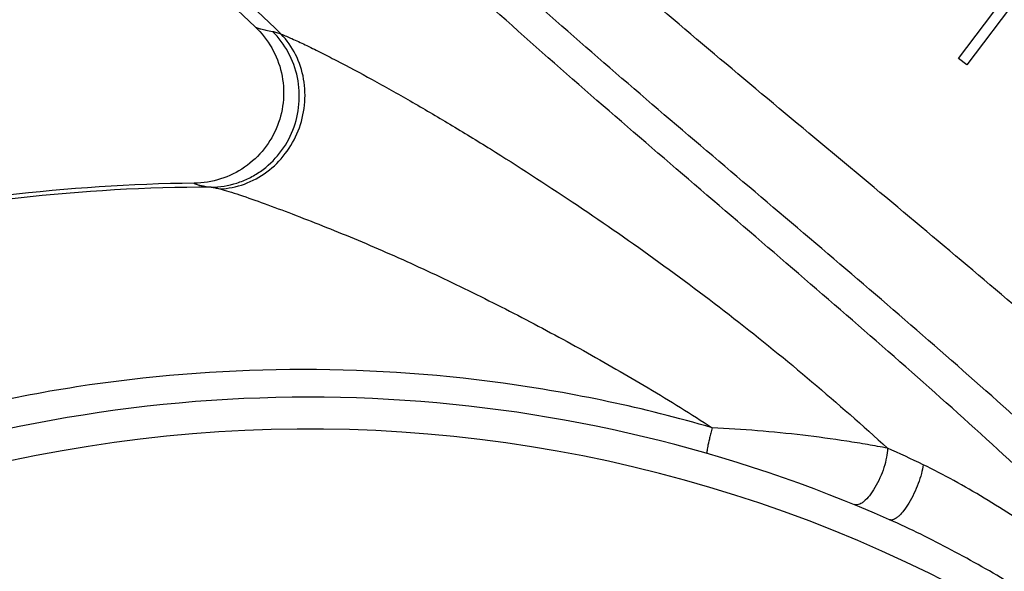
# Model space of a CAD drawing. Header units: inches. Extents: x 0 to 34, y 0 to 22.
# Tile 107 of 164: x 24.144 to 24.995, y 6.323 to 6.8. Entities that reach past the tile are written whole.
import ezdxf

# ---------------------------------------------------------------- set-up
doc = ezdxf.new("R2010")
doc.units = ezdxf.units.IN
doc.header["$LTSCALE"] = 1.87
doc.header["$MEASUREMENT"] = 0
doc.layers.get('0').update_dxf_attribs({"linetype": 'CONTINUOUS'})
doc.styles.get("Standard").update_dxf_attribs({"font": 'txt', "width": 0.8})
doc.dimstyles.new('DIMSTYLE_1', dxfattribs={"dimtxt": 0.14, "dimasz": 0.156, "dimexe": 0.125, "dimexo": 0.0625, "dimgap": 0.07, "dimtad": 0, "dimtih": 1, "dimtoh": 1, "dimlfac": 4, "dimzin": 4, "dimdsep": 46, "dimtxsty": 'Standard', "dimblk": '_FILLED', "dimblk1": '_FILLED', "dimblk2": '_FILLED', "dimcen": 0.09, "dimadec": 0, "dimazin": 0, "dimtp": 0.001, "dimtm": 0.001, "dimtfac": 1, "dimtofl": 0, "dimtmove": 0, "dimatfit": 3, "dimldrblk": '_FILLED', "dimfxl": 0, "dimtolj": 1, "dimtzin": 4, "dimarcsym": 0})

# ---------------------------------------------------------------- blocks, each defined once
blk = doc.blocks.new('_FILLED')
at = {"color": 0, "linetype": 'ByBlock'}
blk.add_solid([(0, 0), (-1, 0.2003), (-1, -0.2003)], dxfattribs=at)
blk = doc.blocks.new('*D16')
at = {"color": 2, "linetype": 'Continuous'}
for p, q in [((22.43094, 6.98425), (25.70268, 9.21015)), ((25.59933, 9.13984), (26.51153, 7.79903)), ((27.61423, 6.17822), (26.8449, 7.30903)), ((24.44583, 4.02264), (27.71758, 6.24853))]:
    blk.add_line(p, q, dxfattribs=at)
at = {"color": 2, "linetype": 'Continuous', "xscale": 0.156, "yscale": 0.156, "zscale": 0.156}
for p, rotation in [((25.59933, 9.13984), 124.2289551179), ((27.61423, 6.17822), 304.2289551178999)]:
    blk.add_blockref('_FILLED', p, dxfattribs=dict(at, rotation=rotation))
at = {"color": 2, "linetype": 'Continuous', "insert": (26.49478, 7.72903), "char_height": 0.14, "width": 0.784, "attachment_point": 2, "line_spacing_factor": 0.9}
blk.add_mtext('14.33\\P[363,9]', dxfattribs=at)

msp = doc.modelspace()

# ---------------------------------------------------------------- linework, layer by layer
at = {"color": 7, "linetype": 'Continuous'}
for p, q in [((24.95551, 6.76602), (24.99324, 6.81608)), ((25.0074, 6.82017), (24.96258, 6.76069)), ((24.96258, 6.76069), (24.95551, 6.76602))]:
    msp.add_line(p, q, dxfattribs=at)
for centre, radius, start, end in [((24.39416, 5.23223), 1.24106, 66.15493, 107.47155), ((24.39416, 5.23223), 1.21356, 338.24644, 116.50869), ((24.37645, 5.26994), 1.26958, 64.40672, 65.9387)]:
    msp.add_arc(centre, radius, start, end, dxfattribs=at)
for points, knots in [([(25.13517, 6.2862), (25.11215, 6.31028), (25.06421, 6.35832), (24.98884, 6.42913), (24.90952, 6.50015), (24.79921, 6.59596), (24.65825, 6.71583), (24.49202, 6.86269), (24.33633, 7.01573), (24.22119, 7.15191), (24.14328, 7.2663), (24.09341, 7.35381), (24.05245, 7.44386), (24.03155, 7.50585), (24.02287, 7.53706)], [0, 0, 0, 0, 0.058947, 0.120056, 0.182986, 0.247342, 0.378609, 0.51042, 0.639785, 0.764662, 0.825196, 0.884489, 0.942669, 1, 1, 1, 1]), ([(25.15882, 6.30814), (25.13585, 6.33185), (25.08806, 6.37914), (25.01303, 6.44882), (24.93419, 6.51867), (24.82471, 6.61282), (24.68498, 6.73057), (24.52029, 6.8748), (24.36606, 7.02503), (24.25188, 7.15867), (24.17451, 7.27092), (24.12492, 7.35675), (24.08408, 7.44509), (24.06315, 7.50592), (24.05442, 7.53656)], [0, 0, 0, 0, 0.059212, 0.12053, 0.183618, 0.24809, 0.37948, 0.511305, 0.640601, 0.765321, 0.825734, 0.884876, 0.942874, 1, 1, 1, 1]), ([(25.21432, 6.3593), (25.19154, 6.38218), (25.14428, 6.42776), (25.0444, 6.51833), (24.91196, 6.63053), (24.7491, 6.76519), (24.58839, 6.90328), (24.43789, 7.0469), (24.3262, 7.17456), (24.25021, 7.28173), (24.20133, 7.36361), (24.16083, 7.44786), (24.13982, 7.50593), (24.13099, 7.53519)], [0, 0, 0, 0, 0.059847, 0.121662, 0.249856, 0.381516, 0.51336, 0.642488, 0.766848, 0.826986, 0.885782, 0.943357, 1, 1, 1, 1]), ([(25.495, 6.61378), (25.45431, 6.65216), (25.36899, 6.72682), (25.23561, 6.83415), (25.09967, 6.94059), (24.96631, 7.04792), (24.8606, 7.14046), (24.78242, 7.21705), (24.72843, 7.2751), (24.67918, 7.33447), (24.63529, 7.39525), (24.59735, 7.45748), (24.57617, 7.50049), (24.56684, 7.52217)], [0, 0, 0, 0, 0.128135, 0.259543, 0.392175, 0.523664, 0.651688, 0.713784, 0.774331, 0.833207, 0.890391, 0.945922, 1, 1, 1, 1]), ([(24.37034, 6.78728), (24.31479, 6.83968), (24.20784, 6.94576), (24.08714, 7.08868), (24.0045, 7.20888), (23.95098, 7.30107), (23.90633, 7.39604), (23.88299, 7.46146), (23.87311, 7.49444)], [0, 0, 0, 0, 0.262042, 0.516501, 0.640404, 0.762135, 0.881875, 1, 1, 1, 1]), ([(24.34782, 6.7935), (24.29333, 6.84483), (24.18851, 6.94889), (24.0703, 7.08916), (23.98924, 7.2071), (23.93659, 7.29758), (23.89247, 7.39076), (23.86922, 7.45495), (23.85932, 7.48731)], [0, 0, 0, 0, 0.261767, 0.516039, 0.639947, 0.761762, 0.881662, 1, 1, 1, 1]), ([(24.34782, 6.7935), (24.35343, 6.78821), (24.36315, 6.77588), (24.37166, 6.754), (24.37341, 6.73057), (24.36822, 6.70766), (24.35655, 6.68727), (24.33941, 6.6712), (24.31834, 6.66085), (24.30284, 6.65836), (24.29513, 6.65828)], [0, 0, 0, 0, 0.124999, 0.25, 0.375002, 0.500002, 0.625002, 0.750003, 0.875003, 1, 1, 1, 1]), ([(24.30977, 6.65484), (24.31729, 6.65491), (24.32868, 6.65675), (24.34271, 6.66246), (24.35584, 6.67024), (24.36992, 6.68358), (24.38149, 6.70381), (24.38683, 6.72657), (24.38547, 6.7499), (24.37754, 6.77177), (24.36824, 6.7842), (24.36283, 6.78954)], [0, 0, 0, 0, 0.123249, 0.185305, 0.247537, 0.372376, 0.49801, 0.624069, 0.750045, 0.875453, 1, 1, 1, 1]), ([(24.31731, 6.65338), (24.32451, 6.65369), (24.33904, 6.65662), (24.35869, 6.66727), (24.3748, 6.68328), (24.38605, 6.70326), (24.39154, 6.72558), (24.3908, 6.74839), (24.38386, 6.76977), (24.37535, 6.78202), (24.37034, 6.78728)], [0, 0, 0, 0, 0.121319, 0.245065, 0.371083, 0.498647, 0.626469, 0.753183, 0.877846, 1, 1, 1, 1]), ([(24.34782, 6.7935), (24.34805, 6.79332), (24.34866, 6.79299), (24.3503, 6.79231), (24.35318, 6.79149), (24.35758, 6.7905), (24.36094, 6.78987), (24.36283, 6.78954)], [0, 0, 0, 0, 0.056544, 0.132111, 0.342245, 0.631736, 1, 1, 1, 1]), ([(24.36283, 6.78954), (24.36396, 6.78934), (24.3665, 6.78866), (24.36897, 6.78779), (24.37034, 6.78728)], [0, 0, 0, 0, 0.440212, 1, 1, 1, 1]), ([(24.37034, 6.78728), (24.37348, 6.78603), (24.3804, 6.78301), (24.39158, 6.77776), (24.40437, 6.77145), (24.4237, 6.76156), (24.44974, 6.74761), (24.48242, 6.72922), (24.51649, 6.70916), (24.56338, 6.68046), (24.62246, 6.64231), (24.69273, 6.59358), (24.76189, 6.54179), (24.82921, 6.48703), (24.87268, 6.44874), (24.89407, 6.4292)], [0, 0, 0, 0, 0.015884, 0.03559, 0.058204, 0.083099, 0.137911, 0.197363, 0.259816, 0.324207, 0.456428, 0.591157, 0.727077, 0.863486, 1, 1, 1, 1]), ([(24.29513, 6.65828), (24.18595, 6.65705), (23.96558, 6.63042), (23.75559, 6.55839), (23.65514, 6.5113)], [0, 0, 0, 0, 0.496, 1, 1, 1, 1]), ([(24.30977, 6.65484), (24.19865, 6.65479), (24.03044, 6.63577), (23.81424, 6.57525), (23.70898, 6.53299), (23.65759, 6.50895)], [0, 0, 0, 0, 0.495516, 0.747024, 1, 1, 1, 1]), ([(24.29513, 6.65828), (24.29569, 6.65788), (24.29734, 6.65723), (24.30042, 6.65641), (24.3047, 6.65559), (24.30795, 6.6551), (24.30977, 6.65484)], [0, 0, 0, 0, 0.136187, 0.347366, 0.635313, 1, 1, 1, 1]), ([(24.30977, 6.65484), (24.31092, 6.65473), (24.31345, 6.65431), (24.31595, 6.65373), (24.31731, 6.65338)], [0, 0, 0, 0, 0.451622, 1, 1, 1, 1]), ([(24.31731, 6.65338), (24.31993, 6.6527), (24.32562, 6.65105), (24.33845, 6.64693), (24.35673, 6.64046), (24.38061, 6.6315), (24.40646, 6.62137), (24.43359, 6.61043), (24.46138, 6.59853), (24.48952, 6.58586), (24.52749, 6.568), (24.57501, 6.54426), (24.63162, 6.51384), (24.67829, 6.48691), (24.71528, 6.46446), (24.73355, 6.45282), (24.74262, 6.44689)], [0, 0, 0, 0, 0.017108, 0.037473, 0.085269, 0.139818, 0.198876, 0.260976, 0.324932, 0.390144, 0.456281, 0.590455, 0.726232, 0.862897, 0.931417, 1, 1, 1, 1]), ([(24.74262, 6.44689), (24.68354, 6.46409), (24.5626, 6.48982), (24.37761, 6.50163), (24.19274, 6.48656), (24.07213, 6.45875), (24.01323, 6.44056)], [0, 0, 0, 0, 0.249754, 0.499708, 0.749802, 1, 1, 1, 1]), ([(24.74262, 6.44689), (24.74222, 6.44537), (24.74145, 6.44244), (24.74042, 6.43822), (24.73955, 6.43444), (24.73887, 6.43119), (24.73839, 6.42855), (24.73813, 6.4266), (24.73807, 6.42539), (24.73815, 6.42481), (24.73826, 6.42464), (24.73833, 6.42462)], [0, 0, 0, 0, 0.206705, 0.398721, 0.570279, 0.716653, 0.834736, 0.921732, 0.97616, 0.991366, 1, 1, 1, 1]), ([(24.89408, 6.4292), (24.88837, 6.43029), (24.87662, 6.43239), (24.85226, 6.43637), (24.8206, 6.44065), (24.78185, 6.44452), (24.75572, 6.44623), (24.74262, 6.44689)], [0, 0, 0, 0, 0.114259, 0.234569, 0.485179, 0.742242, 1, 1, 1, 1]), ([(24.89407, 6.4292), (24.89402, 6.42657), (24.89332, 6.42091), (24.89108, 6.4123), (24.88771, 6.40353), (24.88353, 6.39532), (24.87887, 6.3884), (24.87467, 6.38385), (24.87132, 6.38144), (24.8691, 6.38039), (24.86701, 6.38), (24.86571, 6.38022), (24.86515, 6.38045)], [0, 0, 0, 0, 0.13013, 0.279998, 0.438373, 0.593517, 0.733755, 0.849599, 0.896725, 0.936572, 0.970221, 1, 1, 1, 1]), ([(24.92488, 6.41495), (24.92457, 6.41234), (24.92343, 6.4068), (24.92073, 6.39842), (24.9171, 6.3899), (24.91283, 6.38197), (24.90888, 6.37613), (24.90564, 6.37231), (24.9034, 6.37011), (24.90128, 6.36846), (24.8993, 6.36741), (24.89748, 6.36697), (24.89634, 6.36716), (24.89588, 6.36736)], [0, 0, 0, 0, 0.133851, 0.287314, 0.448554, 0.605449, 0.746019, 0.807031, 0.860533, 0.906049, 0.943548, 0.974026, 1, 1, 1, 1]), ([(25.12789, 6.27943), (25.11191, 6.29235), (25.07949, 6.31756), (25.02949, 6.3533), (24.98666, 6.38102), (24.95166, 6.40133), (24.93387, 6.41064), (24.92488, 6.41495)], [0, 0, 0, 0, 0.252145, 0.503674, 0.753783, 0.877709, 1, 1, 1, 1]), ([(25.10113, 6.24535), (25.085, 6.25714), (25.05223, 6.28), (25.00164, 6.31206), (24.95829, 6.33672), (24.9229, 6.35489), (24.90494, 6.36336), (24.89588, 6.36736)], [0, 0, 0, 0, 0.250597, 0.501015, 0.751036, 0.875745, 1, 1, 1, 1])]:
    msp.add_open_spline(points, degree=3, knots=knots, dxfattribs=at)

# ---------------------------------------------------------------- dimensions: what is measured, and where the dimension line sits
at = {"color": 2, "linetype": 'Continuous'}
dim = msp.add_linear_dim(base=(27.61423, 6.17822), p1=(22.37926, 6.9491), p2=(24.39416, 3.98748), angle=304.22896, dimstyle='DIMSTYLE_1', dxfattribs=at)
dim.commit()
dim.dimension.update_dxf_attribs({"geometry": '*D16', "text_midpoint": (26.60678, 7.55403), "dimtype": 160})

doc.saveas('drawing.dxf')
